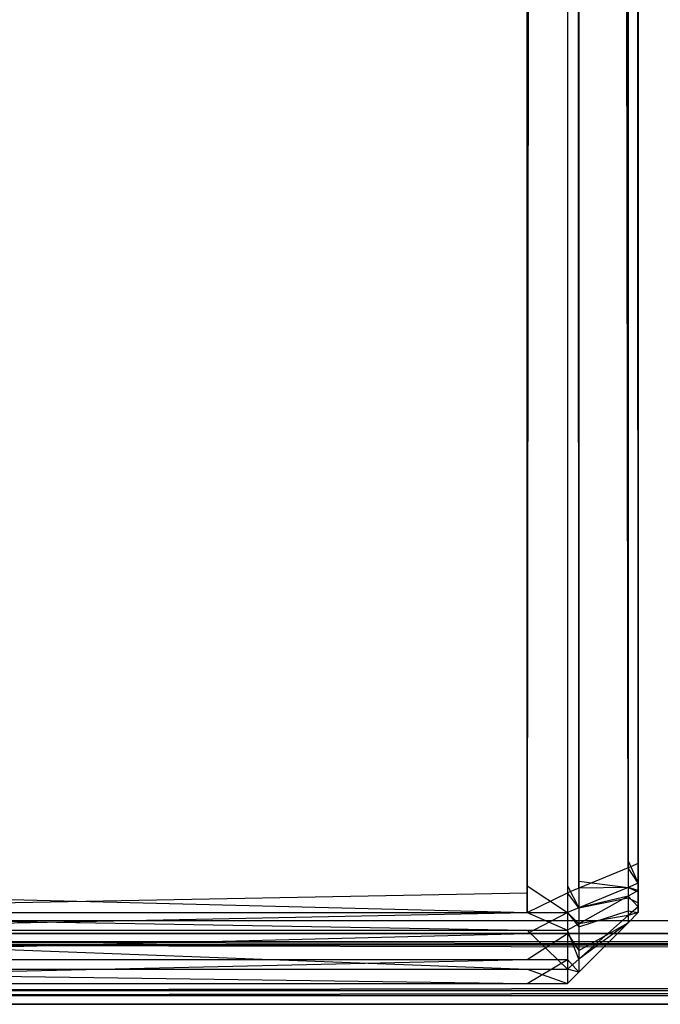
# Model space of a CAD drawing. Extents: x 0 to 0.418, y -0.27 to 0.
# Tile 7 of 70: x 0.00452 to 0.00905, y -0.27 to -0.26305. Entities that reach past the tile are written whole.
import ezdxf

# ---------------------------------------------------------------- set-up
doc = ezdxf.new("R2010")
doc.units = 0
for name, color, linetype in [('L0_KORPUS_1___REPLACEMTFOREMPTY', 7, 'CONTINUOUS'), ('L1_KORPUS_0___REPLACEMTFOREMPTY', 7, 'CONTINUOUS'), ('L2_SW_OHNE_EMOTION_5___REPLACEM', 7, 'CONTINUOUS')]:
    doc.layers.add(name, color=color, linetype=linetype)

msp = doc.modelspace()

# ---------------------------------------------------------------- linework, layer by layer
at = {"layer": 'L0_KORPUS_1___REPLACEMTFOREMPTY', "color": 8}
for points, invisible_edges in [([(0.000906, -0.269406), (0.00091, -0.000742), (0.209, -0.269406), (0.000906, -0.269406)], 15), ([(0.00091, -0.000743, 0.007694), (0.000906, -0.269405, 0.007694), (0.209, -0.269405, 0.007694), (0.00091, -0.000743, 0.007694)], 15), ([(0.209, -0.269406), (0.00091, -0.000742), (0.209, -0.000742), (0.209, -0.269406)], 10), ([(0.00091, -0.000743, 0.007694), (0.209, -0.269405, 0.007694), (0.209, -0.000743, 0.007694), (0.00091, -0.000743, 0.007694)], 11), ([(0.209, -0.2695, 0.007694), (0.000906, -0.269405, 0.007694), (0.000906, -0.2695, 0.007694), (0.209, -0.2695, 0.007694)], 13), ([(0.000906, -0.269405, 0.007694), (0.209, -0.2695, 0.007694), (0.209, -0.269405, 0.007694), (0.000906, -0.269405, 0.007694)], 14), ([(0.209, -0.269406), (0.000906, -0.2695), (0.000906, -0.269406), (0.209, -0.269406)], 13), ([(0.000906, -0.2695), (0.209, -0.269406), (0.209, -0.2695), (0.000906, -0.2695)], 14), ([(0.209, -0.2695), (0.000873, -0.26958, 0.00008), (0.000906, -0.2695), (0.209, -0.2695)], 13), ([(0.000873, -0.26958, 0.00008), (0.209, -0.2695), (0.209, -0.26958, 0.00008), (0.000873, -0.26958, 0.00008)], 14), ([(0.209, -0.2695, 0.007694), (0.000883, -0.269557, 0.007637), (0.209, -0.269557, 0.007637), (0.209, -0.2695, 0.007694)], 13), ([(0.000883, -0.269557, 0.007637), (0.209, -0.2695, 0.007694), (0.000906, -0.2695, 0.007694), (0.000883, -0.269557, 0.007637)], 14), ([(0.000873, -0.26958, 0.00008), (0.209, -0.269936, 0.000436), (0.000726, -0.269936, 0.000436), (0.000873, -0.26958, 0.00008)], 14), ([(0.209, -0.269557, 0.007637), (0.00074, -0.269901, 0.007293), (0.209, -0.269901, 0.007293), (0.209, -0.269557, 0.007637)], 13), ([(0.00074, -0.269901, 0.007293), (0.209, -0.269557, 0.007637), (0.000883, -0.269557, 0.007637), (0.00074, -0.269901, 0.007293)], 14), ([(0.209, -0.269936, 0.000436), (0.000873, -0.26958, 0.00008), (0.209, -0.26958, 0.00008), (0.209, -0.269936, 0.000436)], 13), ([(0.209, -0.27, 0.007194), (0.00074, -0.269901, 0.007293), (0.000699, -0.27, 0.007194), (0.209, -0.27, 0.007194)], 13), ([(0.000726, -0.269936, 0.000436), (0.209, -0.27, 0.0005), (0.000699, -0.27, 0.0005), (0.000726, -0.269936, 0.000436)], 13), ([(0.209, -0.27, 0.0005), (0.000726, -0.269936, 0.000436), (0.209, -0.269936, 0.000436), (0.209, -0.27, 0.0005)], 14), ([(0.00074, -0.269901, 0.007293), (0.209, -0.27, 0.007194), (0.209, -0.269901, 0.007293), (0.00074, -0.269901, 0.007293)], 14), ([(0.209, -0.27, 0.0005), (0.000699, -0.27, 0.000566), (0.000699, -0.27, 0.0005), (0.209, -0.27, 0.0005)], 13), ([(0.000699, -0.27, 0.000566), (0.209, -0.27, 0.0005), (0.209, -0.27, 0.000566), (0.000699, -0.27, 0.000566)], 14), ([(0.209, -0.27, 0.000566), (0.000699, -0.27, 0.007022), (0.000699, -0.27, 0.000566), (0.209, -0.27, 0.000566)], 13), ([(0.000699, -0.27, 0.007022), (0.209, -0.27, 0.000566), (0.209, -0.27, 0.007022), (0.000699, -0.27, 0.007022)], 14), ([(0.209, -0.27, 0.007022), (0.000699, -0.27, 0.007194), (0.000699, -0.27, 0.007022), (0.209, -0.27, 0.007022)], 13), ([(0.000699, -0.27, 0.007194), (0.209, -0.27, 0.007022), (0.209, -0.27, 0.007194), (0.000699, -0.27, 0.007194)], 14)]:
    msp.add_3dface(points, dxfattribs=dict(at, invisible_edges=invisible_edges))
at = {"layer": 'L1_KORPUS_0___REPLACEMTFOREMPTY', "color": 8}
for points, invisible_edges in [([(0.00091, -0.000742, 0.356), (0.000906, -0.269406, 0.356), (0.209, -0.269406, 0.356), (0.00091, -0.000742, 0.356)], 15), ([(0.000906, -0.269405, 0.348306), (0.00091, -0.000743, 0.348306), (0.209, -0.269405, 0.348306), (0.000906, -0.269405, 0.348306)], 15), ([(0.00091, -0.000742, 0.356), (0.209, -0.269406, 0.356), (0.209, -0.000742, 0.356), (0.00091, -0.000742, 0.356)], 15), ([(0.209, -0.269405, 0.348306), (0.00091, -0.000743, 0.348306), (0.209, -0.000743, 0.348306), (0.209, -0.269405, 0.348306)], 15), ([(0.209, -0.269405, 0.348306), (0.000906, -0.2695, 0.348306), (0.000906, -0.269405, 0.348306), (0.209, -0.269405, 0.348306)], 13), ([(0.000906, -0.2695, 0.348306), (0.209, -0.269405, 0.348306), (0.209, -0.2695, 0.348306), (0.000906, -0.2695, 0.348306)], 14), ([(0.209, -0.2695, 0.356), (0.000906, -0.269406, 0.356), (0.000906, -0.2695, 0.356), (0.209, -0.2695, 0.356)], 13), ([(0.000906, -0.269406, 0.356), (0.209, -0.2695, 0.356), (0.209, -0.269406, 0.356), (0.000906, -0.269406, 0.356)], 14), ([(0.209, -0.2695, 0.356), (0.000873, -0.26958, 0.35592), (0.209, -0.26958, 0.35592), (0.209, -0.2695, 0.356)], 13), ([(0.000873, -0.26958, 0.35592), (0.209, -0.2695, 0.356), (0.000906, -0.2695, 0.356), (0.000873, -0.26958, 0.35592)], 14), ([(0.000906, -0.2695, 0.348306), (0.209, -0.269557, 0.348363), (0.000883, -0.269557, 0.348363), (0.000906, -0.2695, 0.348306)], 14), ([(0.209, -0.269557, 0.348363), (0.000906, -0.2695, 0.348306), (0.209, -0.2695, 0.348306), (0.209, -0.269557, 0.348363)], 13), ([(0.209, -0.26958, 0.35592), (0.000726, -0.269936, 0.355564), (0.209, -0.269936, 0.355564), (0.209, -0.26958, 0.35592)], 13), ([(0.000726, -0.269936, 0.355564), (0.209, -0.26958, 0.35592), (0.000873, -0.26958, 0.35592), (0.000726, -0.269936, 0.355564)], 14), ([(0.000883, -0.269557, 0.348363), (0.209, -0.269901, 0.348707), (0.00074, -0.269901, 0.348707), (0.000883, -0.269557, 0.348363)], 14), ([(0.209, -0.269901, 0.348707), (0.000883, -0.269557, 0.348363), (0.209, -0.269557, 0.348363), (0.209, -0.269901, 0.348707)], 13), ([(0.00074, -0.269901, 0.348707), (0.209, -0.27, 0.348806), (0.000699, -0.27, 0.348806), (0.00074, -0.269901, 0.348707)], 14), ([(0.209, -0.27, 0.3555), (0.000726, -0.269936, 0.355564), (0.000699, -0.27, 0.3555), (0.209, -0.27, 0.3555)], 13), ([(0.000726, -0.269936, 0.355564), (0.209, -0.27, 0.3555), (0.209, -0.269936, 0.355564), (0.000726, -0.269936, 0.355564)], 14), ([(0.209, -0.27, 0.348806), (0.00074, -0.269901, 0.348707), (0.209, -0.269901, 0.348707), (0.209, -0.27, 0.348806)], 13), ([(0.209, -0.27, 0.3555), (0.000699, -0.27, 0.355434), (0.209, -0.27, 0.355434), (0.209, -0.27, 0.3555)], 13), ([(0.000699, -0.27, 0.355434), (0.209, -0.27, 0.3555), (0.000699, -0.27, 0.3555), (0.000699, -0.27, 0.355434)], 14), ([(0.209, -0.27, 0.355434), (0.000699, -0.27, 0.348978), (0.209, -0.27, 0.348978), (0.209, -0.27, 0.355434)], 13), ([(0.000699, -0.27, 0.348978), (0.209, -0.27, 0.355434), (0.000699, -0.27, 0.355434), (0.000699, -0.27, 0.348978)], 14), ([(0.209, -0.27, 0.348978), (0.000699, -0.27, 0.348806), (0.209, -0.27, 0.348806), (0.209, -0.27, 0.348978)], 13), ([(0.000699, -0.27, 0.348806), (0.209, -0.27, 0.348978), (0.000699, -0.27, 0.348978), (0.000699, -0.27, 0.348806)], 14)]:
    msp.add_3dface(points, dxfattribs=dict(at, invisible_edges=invisible_edges))
at = {"layer": 'L2_SW_OHNE_EMOTION_5___REPLACEM', "color": 8}
for points, invisible_edges in [([(0.008107, -0.000722, 0.007696), (0.000745, -0.269213, 0.007696), (0.000745, -0.000722, 0.007696), (0.008107, -0.000722, 0.007696)], 13), ([(0.000745, -0.269213, 0.007696), (0.008107, -0.000722, 0.007696), (0.008107, -0.269213, 0.007696), (0.000745, -0.269213, 0.007696)], 14), ([(0.008392, -0.000722, 0.007696), (0.008107, -0.269213, 0.007696), (0.008107, -0.000722, 0.007696), (0.008392, -0.000722, 0.007696)], 13), ([(0.008107, -0.269213, 0.007696), (0.008392, -0.000722, 0.007696), (0.008392, -0.269213, 0.007696), (0.008107, -0.269213, 0.007696)], 14), ([(0.008392, -0.000722, 0.007696), (0.008472, -0.26918, 0.007776), (0.008392, -0.269213, 0.007696), (0.008392, -0.000722, 0.007696)], 13), ([(0.008472, -0.26918, 0.007776), (0.008392, -0.000722, 0.007696), (0.008472, -0.000755, 0.007776), (0.008472, -0.26918, 0.007776)], 14), ([(0.008472, -0.000755, 0.007776), (0.00882, -0.269036, 0.008124), (0.008472, -0.26918, 0.007776), (0.008472, -0.000755, 0.007776)], 13), ([(0.00882, -0.269036, 0.008124), (0.008472, -0.000755, 0.007776), (0.00882, -0.000899, 0.008124), (0.00882, -0.269036, 0.008124)], 14), ([(0.000745, -0.269165, 0.348308), (0.008107, -0.000776, 0.348308), (0.000745, -0.000776, 0.348308), (0.000745, -0.269165, 0.348308)], 13), ([(0.008107, -0.000776, 0.348308), (0.000745, -0.269165, 0.348308), (0.008107, -0.269165, 0.348308), (0.008107, -0.000776, 0.348308)], 14), ([(0.008107, -0.269165, 0.348308), (0.008392, -0.000776, 0.348308), (0.008107, -0.000776, 0.348308), (0.008107, -0.269165, 0.348308)], 13), ([(0.008392, -0.000776, 0.348308), (0.008107, -0.269165, 0.348308), (0.008392, -0.269165, 0.348308), (0.008392, -0.000776, 0.348308)], 14), ([(0.008472, -0.269132, 0.348228), (0.008392, -0.000776, 0.348308), (0.008392, -0.269165, 0.348308), (0.008472, -0.269132, 0.348228)], 13), ([(0.008392, -0.000776, 0.348308), (0.008472, -0.269132, 0.348228), (0.008472, -0.000809, 0.348228), (0.008392, -0.000776, 0.348308)], 14), ([(0.00882, -0.268988, 0.34788), (0.008472, -0.000809, 0.348228), (0.008472, -0.269132, 0.348228), (0.00882, -0.268988, 0.34788)], 13), ([(0.008472, -0.000809, 0.348228), (0.00882, -0.268988, 0.34788), (0.00882, -0.000953, 0.34788), (0.008472, -0.000809, 0.348228)], 14), ([(0.00882, -0.000899, 0.008124), (0.008891, -0.269006, 0.008196), (0.00882, -0.269036, 0.008124), (0.00882, -0.000899, 0.008124)], 13), ([(0.008891, -0.269006, 0.008196), (0.00882, -0.000899, 0.008124), (0.008891, -0.000928, 0.008196), (0.008891, -0.269006, 0.008196)], 14), ([(0.008891, -0.268959, 0.347808), (0.00882, -0.000953, 0.34788), (0.00882, -0.268988, 0.34788), (0.008891, -0.268959, 0.347808)], 13), ([(0.00882, -0.000953, 0.34788), (0.008891, -0.268959, 0.347808), (0.008891, -0.000983, 0.347808), (0.00882, -0.000953, 0.34788)], 14), ([(0.008891, -0.000928, 0.008196), (0.008891, -0.269006, 0.008414), (0.008891, -0.269006, 0.008196), (0.008891, -0.000928, 0.008196)], 13), ([(0.008891, -0.269006, 0.008414), (0.008891, -0.000928, 0.008196), (0.008891, -0.000928, 0.008414), (0.008891, -0.269006, 0.008414)], 14), ([(0.008891, -0.268959, 0.34759), (0.008891, -0.269006, 0.008414), (0.008891, -0.000928, 0.008414), (0.008891, -0.268959, 0.34759)], 13), ([(0.008891, -0.268959, 0.34759), (0.008891, -0.000928, 0.008414), (0.008891, -0.000983, 0.34759), (0.008891, -0.268959, 0.34759)], 10), ([(0.008891, -0.000983, 0.34759), (0.008891, -0.268959, 0.347808), (0.008891, -0.268959, 0.34759), (0.008891, -0.000983, 0.34759)], 13), ([(0.008891, -0.268959, 0.347808), (0.008891, -0.000983, 0.34759), (0.008891, -0.000983, 0.347808), (0.008891, -0.268959, 0.347808)], 14), ([(0.008472, -0.269132, 0.348228), (0.00882, -0.269176, 0.34788), (0.00882, -0.268988, 0.34788), (0.008472, -0.269132, 0.348228)], 14), ([(0.00882, -0.268988, 0.34788), (0.008891, -0.269146, 0.347808), (0.008891, -0.268959, 0.347808), (0.00882, -0.268988, 0.34788)], 14), ([(0.008891, -0.269146, 0.347808), (0.00882, -0.268988, 0.34788), (0.00882, -0.269176, 0.34788), (0.008891, -0.269146, 0.347808)], 13), ([(0.008891, -0.269056, 0.34759), (0.008891, -0.268959, 0.347808), (0.008891, -0.269146, 0.347808), (0.008891, -0.269056, 0.34759)], 13), ([(0.008891, -0.268959, 0.347808), (0.008891, -0.269056, 0.34759), (0.008891, -0.268959, 0.34759), (0.008891, -0.268959, 0.347808)], 14), ([(0.008891, -0.269056, 0.34759), (0.008891, -0.269006, 0.008414), (0.008891, -0.268959, 0.34759), (0.008891, -0.269056, 0.34759)], 10), ([(0.00882, -0.269176, 0.008124), (0.008472, -0.26918, 0.007776), (0.00882, -0.269036, 0.008124), (0.00882, -0.269176, 0.008124)], 14), ([(0.008891, -0.269146, 0.008196), (0.00882, -0.269036, 0.008124), (0.008891, -0.269006, 0.008196), (0.008891, -0.269146, 0.008196)], 14), ([(0.00882, -0.269036, 0.008124), (0.008891, -0.269146, 0.008196), (0.00882, -0.269176, 0.008124), (0.00882, -0.269036, 0.008124)], 13), ([(0.008891, -0.269006, 0.008196), (0.008891, -0.269056, 0.008414), (0.008891, -0.269146, 0.008196), (0.008891, -0.269006, 0.008196)], 13), ([(0.008891, -0.269056, 0.008414), (0.008891, -0.269006, 0.008196), (0.008891, -0.269006, 0.008414), (0.008891, -0.269056, 0.008414)], 14), ([(0.008891, -0.269056, 0.34759), (0.008891, -0.269056, 0.008414), (0.008891, -0.269006, 0.008414), (0.008891, -0.269056, 0.34759)], 13), ([(0.008891, -0.269075, 0.008434), (0.008891, -0.269146, 0.008196), (0.008891, -0.269056, 0.008414), (0.008891, -0.269075, 0.008434)], 14), ([(0.008891, -0.269146, 0.347808), (0.008891, -0.269079, 0.347566), (0.008891, -0.269056, 0.34759), (0.008891, -0.269146, 0.347808)], 14), ([(0.008891, -0.269079, 0.347566), (0.008891, -0.269075, 0.008434), (0.008891, -0.269056, 0.34759), (0.008891, -0.269079, 0.347566)], 13), ([(0.008891, -0.269056, 0.34759), (0.008891, -0.269075, 0.008434), (0.008891, -0.269056, 0.008414), (0.008891, -0.269056, 0.34759)], 10), ([(0.008891, -0.269146, 0.008196), (0.008891, -0.269075, 0.008434), (0.008891, -0.269197, 0.008247), (0.008891, -0.269146, 0.008196)], 13), ([(0.008891, -0.269119, 0.008478), (0.008891, -0.269197, 0.008247), (0.008891, -0.269075, 0.008434), (0.008891, -0.269119, 0.008478)], 14), ([(0.008891, -0.269108, 0.347537), (0.008891, -0.269119, 0.008478), (0.008891, -0.269075, 0.008434), (0.008891, -0.269108, 0.347537)], 13), ([(0.008891, -0.269108, 0.347537), (0.008891, -0.269075, 0.008434), (0.008891, -0.269079, 0.347566), (0.008891, -0.269108, 0.347537)], 10), ([(0.008891, -0.269207, 0.347747), (0.008891, -0.269108, 0.347537), (0.008891, -0.269079, 0.347566), (0.008891, -0.269207, 0.347747)], 14), ([(0.008891, -0.269079, 0.347566), (0.008891, -0.269146, 0.347808), (0.008891, -0.269207, 0.347747), (0.008891, -0.269079, 0.347566)], 13), ([(0.008891, -0.269283, 0.347671), (0.008891, -0.269134, 0.347511), (0.008891, -0.269108, 0.347537), (0.008891, -0.269283, 0.347671)], 14), ([(0.008891, -0.269108, 0.347537), (0.008891, -0.269207, 0.347747), (0.008891, -0.269283, 0.347671), (0.008891, -0.269108, 0.347537)], 13), ([(0.008891, -0.269134, 0.347511), (0.008891, -0.269119, 0.008478), (0.008891, -0.269108, 0.347537), (0.008891, -0.269134, 0.347511)], 10), ([(0.008891, -0.269197, 0.008247), (0.008891, -0.269119, 0.008478), (0.008891, -0.269311, 0.008361), (0.008891, -0.269197, 0.008247)], 13), ([(0.008891, -0.269134, 0.008493), (0.008891, -0.269311, 0.008361), (0.008891, -0.269119, 0.008478), (0.008891, -0.269134, 0.008493)], 14), ([(0.008891, -0.269119, 0.008478), (0.008891, -0.269134, 0.008621), (0.008891, -0.269134, 0.008493), (0.008891, -0.269119, 0.008478)], 13), ([(0.008891, -0.269134, 0.008621), (0.008891, -0.269119, 0.008478), (0.008891, -0.269134, 0.347367), (0.008891, -0.269134, 0.008621)], 10), ([(0.008891, -0.269134, 0.347367), (0.008891, -0.269119, 0.008478), (0.008891, -0.269134, 0.347511), (0.008891, -0.269134, 0.347367)], 13), ([(0.008107, -0.269353, 0.348308), (0.000745, -0.269165, 0.348308), (0.000745, -0.269353, 0.348308), (0.008107, -0.269353, 0.348308)], 13), ([(0.000745, -0.269165, 0.348308), (0.008107, -0.269353, 0.348308), (0.008107, -0.269165, 0.348308), (0.000745, -0.269165, 0.348308)], 14), ([(0.008392, -0.269353, 0.348308), (0.008107, -0.269165, 0.348308), (0.008107, -0.269353, 0.348308), (0.008392, -0.269353, 0.348308)], 13), ([(0.008107, -0.269165, 0.348308), (0.008392, -0.269353, 0.348308), (0.008392, -0.269165, 0.348308), (0.008107, -0.269165, 0.348308)], 14), ([(0.008392, -0.269165, 0.348308), (0.008472, -0.26932, 0.348228), (0.008472, -0.269132, 0.348228), (0.008392, -0.269165, 0.348308)], 14), ([(0.008472, -0.26932, 0.348228), (0.008392, -0.269165, 0.348308), (0.008392, -0.269353, 0.348308), (0.008472, -0.26932, 0.348228)], 13), ([(0.008472, -0.26932, 0.007776), (0.008392, -0.269213, 0.007696), (0.008472, -0.26918, 0.007776), (0.008472, -0.26932, 0.007776)], 14), ([(0.00882, -0.269176, 0.34788), (0.008472, -0.269132, 0.348228), (0.008472, -0.26932, 0.348228), (0.00882, -0.269176, 0.34788)], 13), ([(0.00882, -0.269237, 0.008186), (0.008472, -0.26932, 0.007776), (0.00882, -0.269176, 0.008124), (0.00882, -0.269237, 0.008186)], 14), ([(0.008472, -0.26932, 0.348228), (0.00882, -0.269249, 0.347806), (0.00882, -0.269176, 0.34788), (0.008472, -0.26932, 0.348228)], 14), ([(0.008472, -0.26918, 0.007776), (0.00882, -0.269176, 0.008124), (0.008472, -0.26932, 0.007776), (0.008472, -0.26918, 0.007776)], 13), ([(0.008891, -0.269197, 0.008247), (0.00882, -0.269176, 0.008124), (0.008891, -0.269146, 0.008196), (0.008891, -0.269197, 0.008247)], 14), ([(0.00882, -0.269176, 0.34788), (0.008891, -0.269207, 0.347747), (0.008891, -0.269146, 0.347808), (0.00882, -0.269176, 0.34788)], 14), ([(0.00882, -0.269176, 0.008124), (0.008891, -0.269197, 0.008247), (0.00882, -0.269237, 0.008186), (0.00882, -0.269176, 0.008124)], 13), ([(0.008891, -0.269207, 0.347747), (0.00882, -0.269176, 0.34788), (0.00882, -0.269249, 0.347806), (0.008891, -0.269207, 0.347747)], 13), ([(0.008891, -0.269311, 0.008361), (0.00882, -0.269237, 0.008186), (0.008891, -0.269197, 0.008247), (0.008891, -0.269311, 0.008361)], 14), ([(0.008891, -0.269134, 0.347511), (0.008891, -0.269283, 0.347671), (0.008891, -0.269353, 0.347601), (0.008891, -0.269134, 0.347511)], 13), ([(0.008891, -0.269134, 0.008493), (0.008891, -0.269353, 0.008621), (0.008891, -0.269353, 0.008403), (0.008891, -0.269134, 0.008493)], 13), ([(0.008891, -0.269353, 0.008621), (0.008891, -0.269134, 0.008493), (0.008891, -0.269134, 0.008621), (0.008891, -0.269353, 0.008621)], 14), ([(0.008891, -0.269134, 0.347367), (0.008891, -0.269353, 0.347601), (0.008891, -0.269353, 0.347367), (0.008891, -0.269134, 0.347367)], 13), ([(0.008891, -0.269353, 0.347601), (0.008891, -0.269134, 0.347367), (0.008891, -0.269134, 0.347511), (0.008891, -0.269353, 0.347601)], 14), ([(0.008891, -0.269311, 0.008361), (0.008891, -0.269134, 0.008493), (0.008891, -0.269353, 0.008403), (0.008891, -0.269311, 0.008361)], 13), ([(0.008891, -0.269134, 0.008621), (0.008891, -0.269353, 0.347367), (0.008891, -0.269353, 0.008621), (0.008891, -0.269134, 0.008621)], 13), ([(0.008891, -0.269353, 0.347367), (0.008891, -0.269134, 0.008621), (0.008891, -0.269134, 0.347367), (0.008891, -0.269353, 0.347367)], 14), ([(0.008107, -0.269213, 0.007696), (0.000745, -0.269353, 0.007696), (0.000745, -0.269213, 0.007696), (0.008107, -0.269213, 0.007696)], 13), ([(0.000745, -0.269353, 0.007696), (0.008107, -0.269213, 0.007696), (0.008107, -0.269353, 0.007696), (0.000745, -0.269353, 0.007696)], 14), ([(0.008392, -0.269213, 0.007696), (0.008107, -0.269353, 0.007696), (0.008107, -0.269213, 0.007696), (0.008392, -0.269213, 0.007696)], 13), ([(0.008107, -0.269353, 0.007696), (0.008392, -0.269213, 0.007696), (0.008392, -0.269353, 0.007696), (0.008107, -0.269353, 0.007696)], 14), ([(0.008392, -0.269213, 0.007696), (0.008472, -0.26932, 0.007776), (0.008392, -0.269353, 0.007696), (0.008392, -0.269213, 0.007696)], 13), ([(0.008472, -0.26932, 0.007776), (0.00882, -0.269237, 0.008186), (0.008472, -0.269431, 0.007887), (0.008472, -0.26932, 0.007776)], 13), ([(0.00882, -0.269374, 0.008323), (0.008472, -0.269431, 0.007887), (0.00882, -0.269237, 0.008186), (0.00882, -0.269374, 0.008323)], 14), ([(0.008472, -0.269454, 0.348094), (0.00882, -0.26934, 0.347714), (0.00882, -0.269249, 0.347806), (0.008472, -0.269454, 0.348094)], 14), ([(0.00882, -0.269249, 0.347806), (0.008472, -0.26932, 0.348228), (0.008472, -0.269454, 0.348094), (0.00882, -0.269249, 0.347806)], 13), ([(0.00882, -0.269249, 0.347806), (0.008891, -0.269283, 0.347671), (0.008891, -0.269207, 0.347747), (0.00882, -0.269249, 0.347806)], 14), ([(0.00882, -0.269237, 0.008186), (0.008891, -0.269311, 0.008361), (0.00882, -0.269374, 0.008323), (0.00882, -0.269237, 0.008186)], 13), ([(0.008891, -0.269283, 0.347671), (0.00882, -0.269249, 0.347806), (0.00882, -0.26934, 0.347714), (0.008891, -0.269283, 0.347671)], 13), ([(0.008472, -0.269431, 0.007887), (0.008392, -0.269353, 0.007696), (0.008472, -0.26932, 0.007776), (0.008472, -0.269431, 0.007887)], 14), ([(0.008392, -0.269353, 0.348308), (0.008472, -0.269454, 0.348094), (0.008472, -0.26932, 0.348228), (0.008392, -0.269353, 0.348308)], 14), ([(0.00882, -0.26934, 0.347714), (0.008891, -0.269353, 0.347601), (0.008891, -0.269283, 0.347671), (0.00882, -0.26934, 0.347714)], 14), ([(0.008891, -0.269353, 0.008403), (0.00882, -0.269374, 0.008323), (0.008891, -0.269311, 0.008361), (0.008891, -0.269353, 0.008403)], 14), ([(0.008107, -0.269476, 0.007819), (0.000745, -0.269353, 0.007696), (0.008107, -0.269353, 0.007696), (0.008107, -0.269476, 0.007819)], 13), ([(0.000745, -0.269353, 0.007696), (0.008107, -0.269476, 0.007819), (0.000745, -0.269476, 0.007819), (0.000745, -0.269353, 0.007696)], 14), ([(0.008107, -0.269353, 0.348308), (0.000745, -0.269501, 0.34816), (0.008107, -0.269501, 0.34816), (0.008107, -0.269353, 0.348308)], 13), ([(0.000745, -0.269501, 0.34816), (0.008107, -0.269353, 0.348308), (0.000745, -0.269353, 0.348308), (0.000745, -0.269501, 0.34816)], 14), ([(0.008392, -0.269476, 0.007819), (0.008107, -0.269353, 0.007696), (0.008392, -0.269353, 0.007696), (0.008392, -0.269476, 0.007819)], 13), ([(0.008107, -0.269353, 0.007696), (0.008392, -0.269476, 0.007819), (0.008107, -0.269476, 0.007819), (0.008107, -0.269353, 0.007696)], 14), ([(0.008392, -0.269353, 0.348308), (0.008107, -0.269501, 0.34816), (0.008392, -0.269501, 0.34816), (0.008392, -0.269353, 0.348308)], 13), ([(0.008107, -0.269501, 0.34816), (0.008392, -0.269353, 0.348308), (0.008107, -0.269353, 0.348308), (0.008107, -0.269501, 0.34816)], 14), ([(0.008392, -0.269353, 0.007696), (0.008472, -0.269431, 0.007887), (0.008392, -0.269476, 0.007819), (0.008392, -0.269353, 0.007696)], 13), ([(0.008472, -0.269454, 0.348094), (0.008392, -0.269353, 0.348308), (0.008392, -0.269501, 0.34816), (0.008472, -0.269454, 0.348094)], 13), ([(0.008472, -0.26962, 0.347928), (0.00882, -0.269424, 0.347631), (0.00882, -0.26934, 0.347714), (0.008472, -0.26962, 0.347928)], 14), ([(0.00882, -0.26934, 0.347714), (0.008472, -0.269454, 0.348094), (0.008472, -0.26962, 0.347928), (0.00882, -0.26934, 0.347714)], 13), ([(0.008472, -0.269431, 0.007887), (0.00882, -0.269374, 0.008323), (0.008472, -0.269681, 0.008138), (0.008472, -0.269431, 0.007887)], 13), ([(0.00882, -0.269424, 0.008373), (0.008472, -0.269681, 0.008138), (0.00882, -0.269374, 0.008323), (0.00882, -0.269424, 0.008373)], 14), ([(0.008891, -0.269353, 0.347601), (0.00882, -0.26934, 0.347714), (0.00882, -0.269424, 0.347631), (0.008891, -0.269353, 0.347601)], 13), ([(0.008891, -0.269353, 0.008403), (0.00882, -0.269424, 0.008592), (0.00882, -0.269424, 0.008373), (0.008891, -0.269353, 0.008403)], 13), ([(0.00882, -0.269424, 0.008592), (0.008891, -0.269353, 0.008403), (0.008891, -0.269353, 0.008621), (0.00882, -0.269424, 0.008592)], 14), ([(0.008891, -0.269353, 0.347601), (0.00882, -0.269424, 0.347396), (0.008891, -0.269353, 0.347367), (0.008891, -0.269353, 0.347601)], 13), ([(0.00882, -0.269424, 0.347396), (0.008891, -0.269353, 0.347601), (0.00882, -0.269424, 0.347631), (0.00882, -0.269424, 0.347396)], 14), ([(0.00882, -0.269374, 0.008323), (0.008891, -0.269353, 0.008403), (0.00882, -0.269424, 0.008373), (0.00882, -0.269374, 0.008323)], 13), ([(0.008891, -0.269353, 0.008621), (0.00882, -0.269424, 0.347396), (0.00882, -0.269424, 0.008592), (0.008891, -0.269353, 0.008621)], 13), ([(0.00882, -0.269424, 0.347396), (0.008891, -0.269353, 0.008621), (0.008891, -0.269353, 0.347367), (0.00882, -0.269424, 0.347396)], 14), ([(0.008107, -0.269752, 0.008096), (0.000745, -0.269476, 0.007819), (0.008107, -0.269476, 0.007819), (0.008107, -0.269752, 0.008096)], 13), ([(0.000745, -0.269476, 0.007819), (0.008107, -0.269752, 0.008096), (0.000745, -0.269752, 0.008096), (0.000745, -0.269476, 0.007819)], 14), ([(0.008392, -0.269752, 0.008096), (0.008107, -0.269476, 0.007819), (0.008392, -0.269476, 0.007819), (0.008392, -0.269752, 0.008096)], 13), ([(0.008107, -0.269476, 0.007819), (0.008392, -0.269752, 0.008096), (0.008107, -0.269752, 0.008096), (0.008107, -0.269476, 0.007819)], 14), ([(0.008472, -0.269681, 0.008138), (0.008392, -0.269476, 0.007819), (0.008472, -0.269431, 0.007887), (0.008472, -0.269681, 0.008138)], 14), ([(0.008392, -0.269501, 0.34816), (0.008472, -0.26962, 0.347928), (0.008472, -0.269454, 0.348094), (0.008392, -0.269501, 0.34816)], 14), ([(0.008392, -0.269476, 0.007819), (0.008472, -0.269681, 0.008138), (0.008392, -0.269752, 0.008096), (0.008392, -0.269476, 0.007819)], 13), ([(0.00882, -0.269424, 0.347631), (0.008472, -0.26962, 0.347928), (0.008472, -0.269772, 0.347775), (0.00882, -0.269424, 0.347631)], 13), ([(0.00882, -0.269424, 0.008592), (0.008472, -0.269772, 0.347541), (0.008472, -0.269772, 0.008448), (0.00882, -0.269424, 0.008592)], 13), ([(0.008472, -0.269772, 0.347541), (0.00882, -0.269424, 0.008592), (0.00882, -0.269424, 0.347396), (0.008472, -0.269772, 0.347541)], 14), ([(0.008472, -0.269681, 0.008138), (0.00882, -0.269424, 0.008373), (0.008472, -0.269772, 0.008229), (0.008472, -0.269681, 0.008138)], 13), ([(0.00882, -0.269424, 0.347631), (0.008472, -0.269772, 0.347541), (0.00882, -0.269424, 0.347396), (0.00882, -0.269424, 0.347631)], 13), ([(0.008472, -0.269772, 0.347541), (0.00882, -0.269424, 0.347631), (0.008472, -0.269772, 0.347775), (0.008472, -0.269772, 0.347541)], 14), ([(0.00882, -0.269424, 0.008373), (0.008472, -0.269772, 0.008448), (0.008472, -0.269772, 0.008229), (0.00882, -0.269424, 0.008373)], 13), ([(0.008472, -0.269772, 0.008448), (0.00882, -0.269424, 0.008373), (0.00882, -0.269424, 0.008592), (0.008472, -0.269772, 0.008448)], 14), ([(0.008107, -0.269501, 0.34816), (0.000745, -0.269684, 0.347976), (0.008107, -0.269684, 0.347976), (0.008107, -0.269501, 0.34816)], 13), ([(0.000745, -0.269684, 0.347976), (0.008107, -0.269501, 0.34816), (0.000745, -0.269501, 0.34816), (0.000745, -0.269684, 0.347976)], 14), ([(0.008392, -0.269501, 0.34816), (0.008107, -0.269684, 0.347976), (0.008392, -0.269684, 0.347976), (0.008392, -0.269501, 0.34816)], 13), ([(0.008107, -0.269684, 0.347976), (0.008392, -0.269501, 0.34816), (0.008107, -0.269501, 0.34816), (0.008107, -0.269684, 0.347976)], 14), ([(0.008472, -0.26962, 0.347928), (0.008392, -0.269501, 0.34816), (0.008392, -0.269684, 0.347976), (0.008472, -0.26962, 0.347928)], 13), ([(0.008107, -0.269684, 0.347976), (0.000745, -0.269852, 0.347808), (0.008107, -0.269852, 0.347808), (0.008107, -0.269684, 0.347976)], 13), ([(0.000745, -0.269852, 0.347808), (0.008107, -0.269684, 0.347976), (0.000745, -0.269684, 0.347976), (0.000745, -0.269852, 0.347808)], 14), ([(0.008392, -0.269684, 0.347976), (0.008107, -0.269852, 0.347808), (0.008392, -0.269852, 0.347808), (0.008392, -0.269684, 0.347976)], 13), ([(0.008107, -0.269852, 0.347808), (0.008392, -0.269684, 0.347976), (0.008107, -0.269684, 0.347976), (0.008107, -0.269852, 0.347808)], 14), ([(0.008392, -0.269684, 0.347976), (0.008472, -0.269772, 0.347775), (0.008472, -0.26962, 0.347928), (0.008392, -0.269684, 0.347976)], 14), ([(0.008472, -0.269772, 0.008229), (0.008392, -0.269752, 0.008096), (0.008472, -0.269681, 0.008138), (0.008472, -0.269772, 0.008229)], 14), ([(0.008472, -0.269772, 0.347775), (0.008392, -0.269684, 0.347976), (0.008392, -0.269852, 0.347808), (0.008472, -0.269772, 0.347775)], 13), ([(0.008107, -0.269852, 0.008196), (0.000745, -0.269752, 0.008096), (0.008107, -0.269752, 0.008096), (0.008107, -0.269852, 0.008196)], 13), ([(0.000745, -0.269752, 0.008096), (0.008107, -0.269852, 0.008196), (0.000745, -0.269852, 0.008196), (0.000745, -0.269752, 0.008096)], 14), ([(0.008392, -0.269852, 0.008196), (0.008107, -0.269752, 0.008096), (0.008392, -0.269752, 0.008096), (0.008392, -0.269852, 0.008196)], 13), ([(0.008107, -0.269752, 0.008096), (0.008392, -0.269852, 0.008196), (0.008107, -0.269852, 0.008196), (0.008107, -0.269752, 0.008096)], 14), ([(0.008392, -0.269752, 0.008096), (0.008472, -0.269772, 0.008229), (0.008392, -0.269852, 0.008196), (0.008392, -0.269752, 0.008096)], 13), ([(0.008472, -0.269772, 0.008229), (0.008392, -0.269852, 0.008414), (0.008392, -0.269852, 0.008196), (0.008472, -0.269772, 0.008229)], 13), ([(0.008392, -0.269852, 0.008414), (0.008472, -0.269772, 0.008229), (0.008472, -0.269772, 0.008448), (0.008392, -0.269852, 0.008414)], 14), ([(0.008472, -0.269772, 0.347775), (0.008392, -0.269852, 0.347574), (0.008472, -0.269772, 0.347541), (0.008472, -0.269772, 0.347775)], 13), ([(0.008392, -0.269852, 0.347574), (0.008472, -0.269772, 0.347775), (0.008392, -0.269852, 0.347808), (0.008392, -0.269852, 0.347574)], 14), ([(0.008472, -0.269772, 0.008448), (0.008392, -0.269852, 0.347574), (0.008392, -0.269852, 0.008414), (0.008472, -0.269772, 0.008448)], 13), ([(0.008392, -0.269852, 0.347574), (0.008472, -0.269772, 0.008448), (0.008472, -0.269772, 0.347541), (0.008392, -0.269852, 0.347574)], 14), ([(0.008107, -0.269852, 0.347808), (0.000745, -0.269852, 0.347574), (0.008107, -0.269852, 0.347574), (0.008107, -0.269852, 0.347808)], 13), ([(0.000745, -0.269852, 0.347574), (0.008107, -0.269852, 0.347808), (0.000745, -0.269852, 0.347808), (0.000745, -0.269852, 0.347574)], 14), ([(0.008107, -0.269852, 0.347574), (0.000745, -0.269852, 0.008414), (0.008107, -0.269852, 0.008414), (0.008107, -0.269852, 0.347574)], 13), ([(0.000745, -0.269852, 0.008414), (0.008107, -0.269852, 0.347574), (0.000745, -0.269852, 0.347574), (0.000745, -0.269852, 0.008414)], 14), ([(0.008107, -0.269852, 0.008414), (0.000745, -0.269852, 0.008196), (0.008107, -0.269852, 0.008196), (0.008107, -0.269852, 0.008414)], 13), ([(0.000745, -0.269852, 0.008196), (0.008107, -0.269852, 0.008414), (0.000745, -0.269852, 0.008414), (0.000745, -0.269852, 0.008196)], 14), ([(0.008392, -0.269852, 0.347808), (0.008107, -0.269852, 0.347574), (0.008392, -0.269852, 0.347574), (0.008392, -0.269852, 0.347808)], 13), ([(0.008107, -0.269852, 0.347574), (0.008392, -0.269852, 0.347808), (0.008107, -0.269852, 0.347808), (0.008107, -0.269852, 0.347574)], 14), ([(0.008392, -0.269852, 0.347574), (0.008107, -0.269852, 0.008414), (0.008392, -0.269852, 0.008414), (0.008392, -0.269852, 0.347574)], 13), ([(0.008107, -0.269852, 0.008414), (0.008392, -0.269852, 0.347574), (0.008107, -0.269852, 0.347574), (0.008107, -0.269852, 0.008414)], 14), ([(0.008392, -0.269852, 0.008414), (0.008107, -0.269852, 0.008196), (0.008392, -0.269852, 0.008196), (0.008392, -0.269852, 0.008414)], 13), ([(0.008107, -0.269852, 0.008196), (0.008392, -0.269852, 0.008414), (0.008107, -0.269852, 0.008414), (0.008107, -0.269852, 0.008196)], 14)]:
    msp.add_3dface(points, dxfattribs=dict(at, invisible_edges=invisible_edges))

doc.saveas('drawing.dxf')
